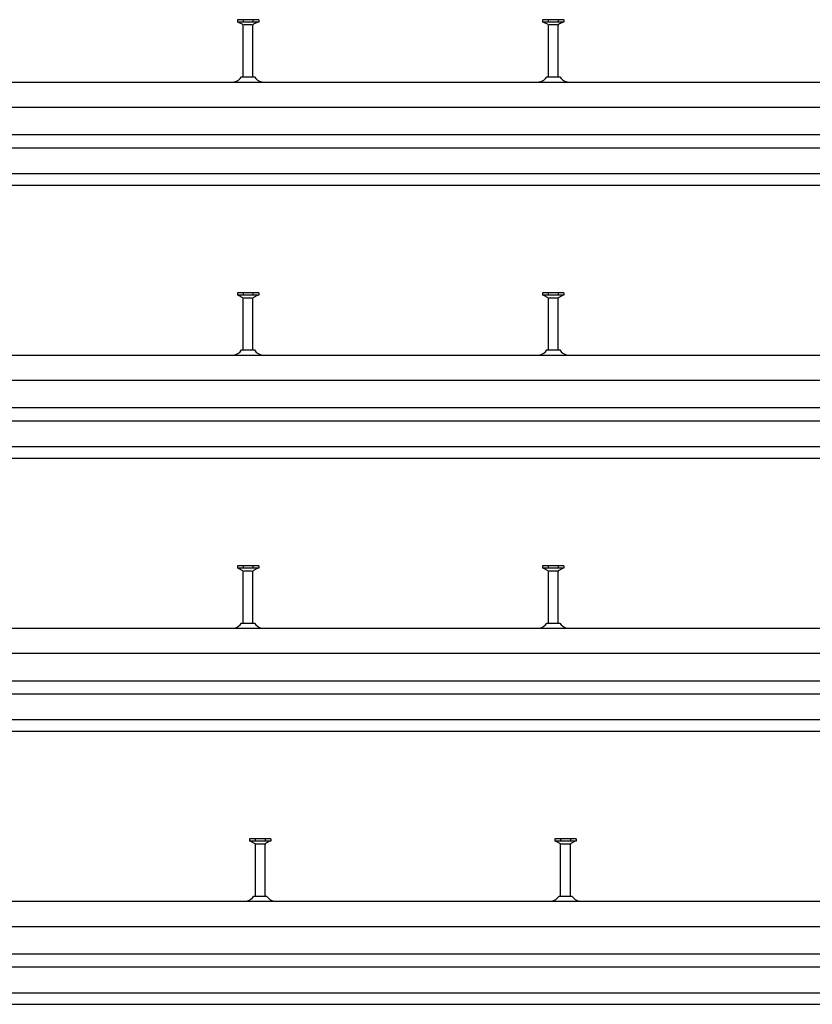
# Model space of a CAD drawing. Header units: millimetres. Extents: x -218 to 5913, y -3930 to 2743.
# Tile 2 of 20: x 431 to 1080, y -3930 to -3124. Entities that reach past the tile are written whole.
import ezdxf

# ---------------------------------------------------------------- set-up
doc = ezdxf.new("R2010")
doc.units = ezdxf.units.MM
doc.header["$LTSCALE"] = 10
doc.layers.add('HALFEN', color=2, linetype='CONTINUOUS')

msp = doc.modelspace()

# ---------------------------------------------------------------- linework, layer by layer
at = {"layer": 'HALFEN'}
for p, q in [((626.98, -3123.75), (609.52, -3123.75)), ((609.52, -3123.75), (609.52, -3125.65)), ((626.98, -3125.65), (609.52, -3125.65)), ((610.25, -3125.65), (613.82, -3127.53)), ((614.18, -3124), (614.18, -3125.4)), ((622.32, -3124), (622.32, -3125.4)), ((626.25, -3125.65), (622.68, -3127.53)), ((626.98, -3123.75), (626.98, -3125.65)), ((859.52, -3123.75), (859.52, -3125.65)), ((876.98, -3123.75), (859.52, -3123.75)), ((876.98, -3125.65), (859.52, -3125.65)), ((860.25, -3125.65), (863.82, -3127.53)), ((864.18, -3124), (864.18, -3125.4)), ((872.32, -3124), (872.32, -3125.4)), ((876.25, -3125.65), (872.68, -3127.53)), ((876.98, -3123.75), (876.98, -3125.65)), ((614.25, -3170.55), (614.25, -3128.23)), ((614.77, -3127.75), (621.73, -3127.75)), ((622.25, -3170.55), (622.25, -3128.23)), ((864.25, -3170.55), (864.25, -3128.23)), ((864.77, -3127.75), (871.73, -3127.75)), ((872.25, -3170.55), (872.25, -3128.23)), ((-156.75, -3174.75), (5143.25, -3174.75)), ((613, -3170.55), (623.5, -3170.55)), ((863, -3170.55), (873.5, -3170.55)), ((-156.75, -3195.25), (5143.25, -3195.25)), ((-156.75, -3217.75), (5143.25, -3217.75)), ((-156.75, -3228.5), (5143.25, -3228.5)), ((-156.75, -3249.55), (5143.25, -3249.55)), ((-156.75, -3259.05), (5143.25, -3259.05)), ((626.98, -3347.25), (609.52, -3347.25)), ((609.52, -3347.25), (609.52, -3349.15)), ((626.98, -3349.15), (609.52, -3349.15)), ((610.25, -3349.15), (613.82, -3351.03)), ((614.18, -3347.5), (614.18, -3348.9)), ((614.25, -3394.05), (614.25, -3351.73)), ((614.77, -3351.25), (621.73, -3351.25)), ((622.25, -3394.05), (622.25, -3351.73)), ((622.32, -3347.5), (622.32, -3348.9)), ((626.25, -3349.15), (622.68, -3351.03)), ((626.98, -3347.25), (626.98, -3349.15)), ((859.52, -3347.25), (859.52, -3349.15)), ((876.98, -3347.25), (859.52, -3347.25)), ((876.98, -3349.15), (859.52, -3349.15)), ((860.25, -3349.15), (863.82, -3351.03)), ((864.18, -3347.5), (864.18, -3348.9)), ((864.25, -3394.05), (864.25, -3351.73)), ((864.77, -3351.25), (871.73, -3351.25)), ((872.25, -3394.05), (872.25, -3351.73)), ((872.32, -3347.5), (872.32, -3348.9)), ((876.25, -3349.15), (872.68, -3351.03)), ((876.98, -3347.25), (876.98, -3349.15)), ((-156.75, -3398.25), (5393.25, -3398.25)), ((613, -3394.05), (623.5, -3394.05)), ((863, -3394.05), (873.5, -3394.05)), ((-156.75, -3418.75), (5393.25, -3418.75)), ((-156.75, -3441.25), (5393.25, -3441.25)), ((-156.75, -3452), (5393.25, -3452)), ((-156.75, -3473.05), (5393.25, -3473.05)), ((-156.75, -3482.55), (5393.25, -3482.55)), ((626.98, -3570.75), (609.52, -3570.75)), ((609.52, -3570.75), (609.52, -3572.65)), ((626.98, -3572.65), (609.52, -3572.65)), ((610.25, -3572.65), (613.82, -3574.53)), ((614.18, -3571), (614.18, -3572.4)), ((614.25, -3617.55), (614.25, -3575.23)), ((614.77, -3574.75), (621.73, -3574.75)), ((622.25, -3617.55), (622.25, -3575.23)), ((622.32, -3571), (622.32, -3572.4)), ((626.25, -3572.65), (622.68, -3574.53)), ((626.98, -3570.75), (626.98, -3572.65)), ((859.52, -3570.75), (859.52, -3572.65)), ((876.98, -3570.75), (859.52, -3570.75)), ((876.98, -3572.65), (859.52, -3572.65)), ((860.25, -3572.65), (863.82, -3574.53)), ((864.18, -3571), (864.18, -3572.4)), ((864.25, -3617.55), (864.25, -3575.23)), ((864.77, -3574.75), (871.73, -3574.75)), ((872.25, -3617.55), (872.25, -3575.23)), ((872.32, -3571), (872.32, -3572.4)), ((876.25, -3572.65), (872.68, -3574.53)), ((876.98, -3570.75), (876.98, -3572.65)), ((613, -3617.55), (623.5, -3617.55)), ((863, -3617.55), (873.5, -3617.55)), ((-156.75, -3621.75), (5643.25, -3621.75)), ((-156.75, -3642.25), (5643.25, -3642.25)), ((-156.75, -3664.75), (5643.25, -3664.75)), ((-156.75, -3675.5), (5643.25, -3675.5)), ((-156.75, -3696.55), (5643.25, -3696.55)), ((-156.75, -3706.05), (5643.25, -3706.05)), ((619.52, -3794.25), (619.52, -3796.15)), ((636.98, -3794.25), (619.52, -3794.25)), ((624.18, -3794.5), (624.18, -3795.9)), ((632.32, -3794.5), (632.32, -3795.9)), ((636.98, -3794.25), (636.98, -3796.15)), ((869.52, -3794.25), (869.52, -3796.15)), ((886.98, -3794.25), (869.52, -3794.25)), ((874.18, -3794.5), (874.18, -3795.9)), ((882.32, -3794.5), (882.32, -3795.9)), ((886.98, -3794.25), (886.98, -3796.15)), ((636.98, -3796.15), (619.52, -3796.15)), ((620.25, -3796.15), (623.82, -3798.03)), ((624.25, -3841.05), (624.25, -3798.73)), ((624.77, -3798.25), (631.73, -3798.25)), ((632.25, -3841.05), (632.25, -3798.73)), ((636.25, -3796.15), (632.68, -3798.03)), ((886.98, -3796.15), (869.52, -3796.15)), ((870.25, -3796.15), (873.82, -3798.03)), ((874.25, -3841.05), (874.25, -3798.73)), ((874.77, -3798.25), (881.73, -3798.25)), ((882.25, -3841.05), (882.25, -3798.73)), ((886.25, -3796.15), (882.68, -3798.03)), ((623, -3841.05), (633.5, -3841.05)), ((873, -3841.05), (883.5, -3841.05)), ((-156.75, -3845.25), (5913.25, -3845.25)), ((-156.75, -3865.75), (5913.25, -3865.75)), ((-156.75, -3888.25), (5913.25, -3888.25)), ((-156.75, -3899), (5913.25, -3899)), ((-156.75, -3920.05), (5913.25, -3920.05)), ((-156.75, -3929.55), (5913.25, -3929.55))]:
    msp.add_line(p, q, dxfattribs=at)
for centre, radius, start, end in [((613.45, -3128.23), 0.8, 0, 62.30053), ((623.05, -3128.23), 0.8, 117.69947, 180), ((863.45, -3128.23), 0.8, 0, 62.30053), ((873.05, -3128.23), 0.8, 117.69947, 180), ((606.53, -3172.75), 2, 270, 283.18044), ((604.71, -3164.96), 10, 283.18044, 326.01848), ((631.79, -3164.96), 10, 213.98152, 256.81956), ((629.97, -3172.75), 2, 256.81956, 270), ((856.53, -3172.75), 2, 270, 283.18044), ((854.71, -3164.96), 10, 283.18044, 326.01848), ((881.79, -3164.96), 10, 213.98152, 256.81956), ((879.97, -3172.75), 2, 256.81956, 270), ((613.45, -3351.73), 0.8, 0, 62.30053), ((623.05, -3351.73), 0.8, 117.69947, 180), ((863.45, -3351.73), 0.8, 0, 62.30053), ((873.05, -3351.73), 0.8, 117.69947, 180), ((606.53, -3396.25), 2, 270, 283.18044), ((604.71, -3388.46), 10, 283.18044, 326.01848), ((631.79, -3388.46), 10, 213.98152, 256.81956), ((629.97, -3396.25), 2, 256.81956, 270), ((856.53, -3396.25), 2, 270, 283.18044), ((854.71, -3388.46), 10, 283.18044, 326.01848), ((881.79, -3388.46), 10, 213.98152, 256.81956), ((879.97, -3396.25), 2, 256.81956, 270), ((613.45, -3575.23), 0.8, 0, 62.30053), ((623.05, -3575.23), 0.8, 117.69947, 180), ((863.45, -3575.23), 0.8, 0, 62.30053), ((873.05, -3575.23), 0.8, 117.69947, 180), ((604.71, -3611.96), 10, 283.18044, 326.01848), ((631.79, -3611.96), 10, 213.98152, 256.81956), ((854.71, -3611.96), 10, 283.18044, 326.01848), ((881.79, -3611.96), 10, 213.98152, 256.81956), ((606.53, -3619.75), 2, 270, 283.18044), ((629.97, -3619.75), 2, 256.81956, 270), ((856.53, -3619.75), 2, 270, 283.18044), ((879.97, -3619.75), 2, 256.81956, 270), ((623.45, -3798.73), 0.8, 0, 62.30053), ((633.05, -3798.73), 0.8, 117.69947, 180), ((873.45, -3798.73), 0.8, 0, 62.30053), ((883.05, -3798.73), 0.8, 117.69947, 180), ((614.71, -3835.46), 10, 283.18044, 326.01848), ((641.79, -3835.46), 10, 213.98152, 256.81956), ((864.71, -3835.46), 10, 283.18044, 326.01848), ((891.79, -3835.46), 10, 213.98152, 256.81956), ((616.53, -3843.25), 2, 270, 283.18044), ((639.97, -3843.25), 2, 256.81956, 270), ((866.53, -3843.25), 2, 270, 283.18044), ((889.97, -3843.25), 2, 256.81956, 270)]:
    msp.add_arc(centre, radius, start, end, dxfattribs=at)

doc.saveas('drawing.dxf')
